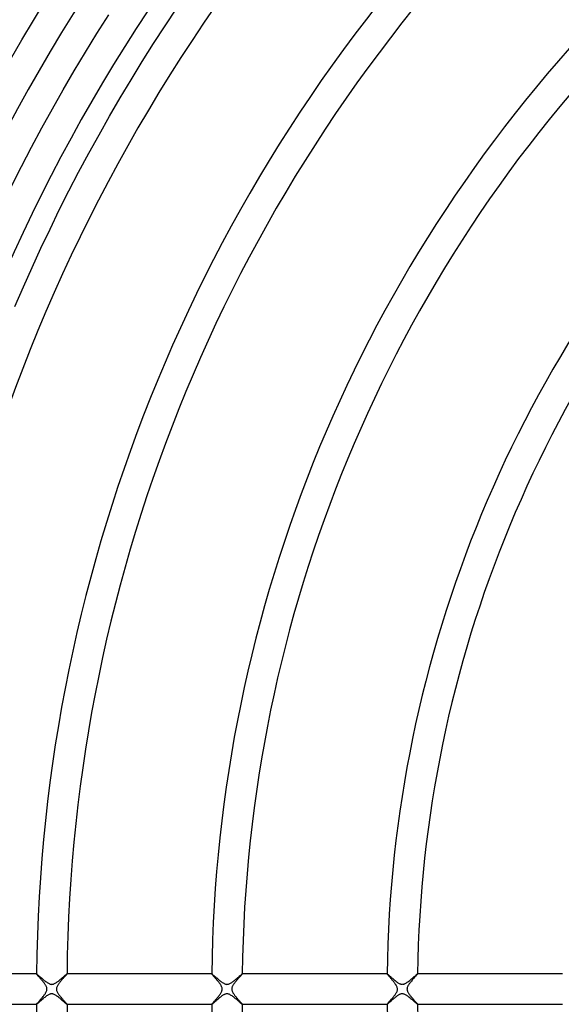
# Model space of a CAD drawing. Header units: millimetres. Extents: x -430 to 430, y -430 to 430.
# Tile 26 of 116: x -211 to -140, y -2 to 127. Entities that reach past the tile are written whole.
import ezdxf

# ---------------------------------------------------------------- set-up
doc = ezdxf.new("R2010")
doc.units = ezdxf.units.MM
doc.layers.add('HIDDEN', color=7, linetype='Continuous')
doc.layers.add('THICK', color=7, linetype='Continuous')

msp = doc.modelspace()

# ---------------------------------------------------------------- linework, layer by layer
at = {"layer": 'HIDDEN'}
for p, q in [((-208.99, 2), (-208.99, 2)), ((-208.99, 2), (-208.98, 2)), ((-208.99, 2), (-208.99, 2)), ((-208.99, 2), (-208.99, 2)), ((-208.99, 2), (-208.99, 2)), ((-208.99, 2), (-208.99, 2)), ((-208.99, 2), (-208.99, 2)), ((-208.99, 2), (-208.99, 2)), ((-208.98, 2), (-208.96, 1.98)), ((-208.96, 1.98), (-208.93, 1.96)), ((-208.93, 1.96), (-208.89, 1.93)), ((-208.89, 1.93), (-208.84, 1.89)), ((-208.84, 1.89), (-208.79, 1.84)), ((-208.79, 1.84), (-208.73, 1.79)), ((-208.73, 1.79), (-208.67, 1.73)), ((-208.67, 1.73), (-208.59, 1.67)), ((-208.59, 1.67), (-208.52, 1.6)), ((-208.52, 1.6), (-208.44, 1.53)), ((-208.44, 1.53), (-208.35, 1.46)), ((-208.35, 1.46), (-208.26, 1.38)), ((-208.26, 1.38), (-208.17, 1.3)), ((-208.17, 1.3), (-208.08, 1.22)), ((-205.84, 1.29), (-205.75, 1.36)), ((-205.75, 1.36), (-205.66, 1.44)), ((-205.66, 1.44), (-205.58, 1.51)), ((-205.58, 1.51), (-205.49, 1.58)), ((-205.49, 1.58), (-205.41, 1.65)), ((-205.41, 1.65), (-205.34, 1.72)), ((-205.34, 1.72), (-205.27, 1.78)), ((-205.27, 1.78), (-205.21, 1.83)), ((-205.21, 1.83), (-205.15, 1.88)), ((-205.15, 1.88), (-205.1, 1.92)), ((-205.1, 1.92), (-205.06, 1.96)), ((-205.06, 1.96), (-205.03, 1.98)), ((-205.03, 1.98), (-205.01, 1.99)), ((-205.01, 1.99), (-204.99, 2)), ((-204.99, 2), (-204.99, 2)), ((-204.99, 2), (-204.99, 2)), ((-204.99, 2), (-204.99, 2)), ((-204.99, 2), (-204.99, 2)), ((-204.99, 2), (-204.99, 2)), ((-204.99, 2), (-204.99, 2)), ((-204.99, 2), (-204.99, 2)), ((-185.99, 2), (-185.99, 2)), ((-185.99, 2), (-185.99, 2)), ((-185.99, 2), (-185.99, 2)), ((-185.99, 2), (-185.99, 2)), ((-185.99, 2), (-185.99, 2)), ((-185.99, 2), (-185.99, 2)), ((-185.99, 2), (-185.99, 2)), ((-185.99, 2), (-185.98, 2)), ((-185.98, 2), (-185.95, 1.98)), ((-185.95, 1.98), (-185.93, 1.96)), ((-185.93, 1.96), (-185.89, 1.93)), ((-185.89, 1.93), (-185.84, 1.89)), ((-185.84, 1.89), (-185.79, 1.84)), ((-185.79, 1.84), (-185.73, 1.79)), ((-185.73, 1.79), (-185.66, 1.73)), ((-185.66, 1.73), (-185.59, 1.67)), ((-185.59, 1.67), (-185.52, 1.6)), ((-185.52, 1.6), (-185.44, 1.53)), ((-185.44, 1.53), (-185.35, 1.46)), ((-185.35, 1.46), (-185.26, 1.38)), ((-185.26, 1.38), (-185.17, 1.3)), ((-185.17, 1.3), (-185.08, 1.22)), ((-182.84, 1.29), (-182.75, 1.36)), ((-182.75, 1.36), (-182.66, 1.44)), ((-182.66, 1.44), (-182.57, 1.51)), ((-182.57, 1.51), (-182.49, 1.58)), ((-182.49, 1.58), (-182.41, 1.65)), ((-182.41, 1.65), (-182.34, 1.72)), ((-182.34, 1.72), (-182.27, 1.78)), ((-182.27, 1.78), (-182.2, 1.83)), ((-182.2, 1.83), (-182.15, 1.88)), ((-182.15, 1.88), (-182.1, 1.92)), ((-182.1, 1.92), (-182.06, 1.96)), ((-182.06, 1.96), (-182.03, 1.98)), ((-182.03, 1.98), (-182, 1.99)), ((-182, 1.99), (-181.99, 2)), ((-181.99, 2), (-181.99, 2)), ((-181.99, 2), (-181.99, 2)), ((-181.99, 2), (-181.99, 2)), ((-181.99, 2), (-181.99, 2)), ((-181.99, 2), (-181.99, 2)), ((-181.99, 2), (-181.99, 2)), ((-181.99, 2), (-181.99, 2)), ((-162.99, 2), (-162.99, 2)), ((-162.99, 2), (-162.99, 2)), ((-162.99, 2), (-162.99, 2)), ((-162.99, 2), (-162.99, 2)), ((-162.99, 2), (-162.99, 2)), ((-162.99, 2), (-162.99, 2)), ((-162.99, 2), (-162.99, 2)), ((-162.99, 2), (-162.97, 2)), ((-162.97, 2), (-162.96, 1.98)), ((-162.96, 1.98), (-162.93, 1.96)), ((-162.93, 1.96), (-162.89, 1.93)), ((-162.89, 1.93), (-162.85, 1.9)), ((-162.85, 1.9), (-162.8, 1.86)), ((-162.8, 1.86), (-162.75, 1.81)), ((-162.75, 1.81), (-162.69, 1.75)), ((-162.69, 1.75), (-162.62, 1.69)), ((-162.62, 1.69), (-162.55, 1.63)), ((-162.55, 1.63), (-162.47, 1.56)), ((-162.47, 1.56), (-162.39, 1.49)), ((-162.39, 1.49), (-162.3, 1.42)), ((-162.3, 1.42), (-162.21, 1.34)), ((-162.21, 1.34), (-162.12, 1.26)), ((-159.87, 1.26), (-159.78, 1.33)), ((-159.78, 1.33), (-159.69, 1.41)), ((-159.69, 1.41), (-159.6, 1.49)), ((-159.6, 1.49), (-159.52, 1.56)), ((-159.52, 1.56), (-159.44, 1.63)), ((-159.44, 1.63), (-159.36, 1.7)), ((-159.36, 1.7), (-159.28, 1.76)), ((-159.28, 1.76), (-159.22, 1.82)), ((-159.22, 1.82), (-159.16, 1.87)), ((-159.16, 1.87), (-159.11, 1.92)), ((-159.11, 1.92), (-159.06, 1.95)), ((-159.06, 1.95), (-159.03, 1.98)), ((-159.03, 1.98), (-159, 1.99)), ((-159, 1.99), (-158.99, 2)), ((-158.99, 2), (-158.99, 2)), ((-158.99, 2), (-158.99, 2)), ((-158.99, 2), (-158.99, 2)), ((-158.99, 2), (-158.99, 2)), ((-158.99, 2), (-158.99, 2)), ((-158.99, 2), (-158.99, 2)), ((-158.99, 2), (-158.99, 2)), ((-208.08, 1.22), (-207.98, 1.14)), ((-207.98, 1.14), (-207.89, 1.07)), ((-207.89, 1.07), (-207.8, 1)), ((-207.8, 1), (-207.7, 0.93)), ((-207.7, 0.93), (-207.61, 0.86)), ((-207.61, 0.86), (-207.52, 0.81)), ((-207.52, 0.81), (-207.43, 0.76)), ((-207.43, 0.76), (-207.35, 0.71)), ((-207.35, 0.71), (-207.28, 0.68)), ((-207.28, 0.68), (-207.21, 0.66)), ((-207.21, 0.66), (-207.15, 0.64)), ((-207.15, 0.64), (-207.1, 0.63)), ((-207.1, 0.63), (-207.05, 0.63)), ((-207.05, 0.63), (-207, 0.62)), ((-207, 0.62), (-206.94, 0.63)), ((-206.94, 0.63), (-206.89, 0.63)), ((-206.89, 0.63), (-206.84, 0.64)), ((-206.84, 0.64), (-206.78, 0.66)), ((-206.78, 0.66), (-206.71, 0.68)), ((-206.71, 0.68), (-206.64, 0.72)), ((-206.64, 0.72), (-206.56, 0.76)), ((-206.56, 0.76), (-206.47, 0.81)), ((-206.47, 0.81), (-206.38, 0.87)), ((-206.38, 0.87), (-206.29, 0.93)), ((-206.29, 0.93), (-206.2, 0.99)), ((-206.2, 0.99), (-206.11, 1.06)), ((-206.11, 1.06), (-206.02, 1.14)), ((-206.02, 1.14), (-205.93, 1.21)), ((-205.93, 1.21), (-205.84, 1.29)), ((-185.08, 1.22), (-184.98, 1.14)), ((-184.98, 1.14), (-184.89, 1.07)), ((-184.89, 1.07), (-184.79, 1)), ((-184.79, 1), (-184.7, 0.93)), ((-184.7, 0.93), (-184.61, 0.86)), ((-184.61, 0.86), (-184.52, 0.81)), ((-184.52, 0.81), (-184.43, 0.76)), ((-184.43, 0.76), (-184.35, 0.71)), ((-184.35, 0.71), (-184.28, 0.68)), ((-184.28, 0.68), (-184.21, 0.66)), ((-184.21, 0.66), (-184.15, 0.64)), ((-184.15, 0.64), (-184.1, 0.63)), ((-184.1, 0.63), (-184.05, 0.63)), ((-184.05, 0.63), (-184, 0.62)), ((-184, 0.62), (-183.94, 0.63)), ((-183.94, 0.63), (-183.89, 0.63)), ((-183.89, 0.63), (-183.84, 0.64)), ((-183.84, 0.64), (-183.78, 0.66)), ((-183.78, 0.66), (-183.71, 0.68)), ((-183.71, 0.68), (-183.64, 0.72)), ((-183.64, 0.72), (-183.55, 0.76)), ((-183.55, 0.76), (-183.47, 0.81)), ((-183.47, 0.81), (-183.38, 0.87)), ((-183.38, 0.87), (-183.29, 0.93)), ((-183.29, 0.93), (-183.2, 1)), ((-183.2, 1), (-183.11, 1.07)), ((-183.11, 1.07), (-183.02, 1.14)), ((-183.02, 1.14), (-182.93, 1.21)), ((-182.93, 1.21), (-182.84, 1.29)), ((-162.12, 1.26), (-162.03, 1.18)), ((-162.03, 1.18), (-161.94, 1.11)), ((-161.94, 1.11), (-161.84, 1.03)), ((-161.84, 1.03), (-161.75, 0.96)), ((-161.75, 0.96), (-161.66, 0.9)), ((-161.66, 0.9), (-161.57, 0.84)), ((-161.57, 0.84), (-161.48, 0.78)), ((-161.48, 0.78), (-161.4, 0.74)), ((-161.4, 0.74), (-161.32, 0.7)), ((-161.32, 0.7), (-161.25, 0.67)), ((-161.25, 0.67), (-161.18, 0.65)), ((-161.18, 0.65), (-161.13, 0.64)), ((-161.13, 0.64), (-161.07, 0.63)), ((-161.07, 0.63), (-161.02, 0.62)), ((-161.02, 0.62), (-160.97, 0.63)), ((-160.97, 0.63), (-160.91, 0.63)), ((-160.91, 0.63), (-160.86, 0.64)), ((-160.86, 0.64), (-160.81, 0.65)), ((-160.81, 0.65), (-160.75, 0.67)), ((-160.75, 0.67), (-160.68, 0.7)), ((-160.68, 0.7), (-160.6, 0.74)), ((-160.6, 0.74), (-160.51, 0.78)), ((-160.51, 0.78), (-160.43, 0.84)), ((-160.43, 0.84), (-160.34, 0.9)), ((-160.34, 0.9), (-160.25, 0.96)), ((-160.25, 0.96), (-160.15, 1.03)), ((-160.15, 1.03), (-160.06, 1.1)), ((-160.06, 1.1), (-159.97, 1.18)), ((-159.97, 1.18), (-159.87, 1.26)), ((-208.1, -1.24), (-208.18, -1.31)), ((-208.01, -1.17), (-208.1, -1.24)), ((-207.92, -1.09), (-208.01, -1.17)), ((-207.83, -1.03), (-207.92, -1.09)), ((-207.75, -0.96), (-207.83, -1.03)), ((-207.66, -0.9), (-207.75, -0.96)), ((-207.57, -0.84), (-207.66, -0.9)), ((-207.49, -0.79), (-207.57, -0.84)), ((-207.41, -0.74), (-207.49, -0.79)), ((-207.33, -0.7), (-207.41, -0.74)), ((-207.26, -0.67), (-207.33, -0.7)), ((-207.19, -0.65), (-207.26, -0.67)), ((-207.14, -0.64), (-207.19, -0.65)), ((-207.08, -0.63), (-207.14, -0.64)), ((-207.03, -0.63), (-207.08, -0.63)), ((-206.98, -0.62), (-207.03, -0.63)), ((-206.92, -0.63), (-206.98, -0.62)), ((-206.87, -0.64), (-206.92, -0.63)), ((-206.81, -0.65), (-206.87, -0.64)), ((-206.75, -0.67), (-206.81, -0.65)), ((-206.68, -0.7), (-206.75, -0.67)), ((-206.59, -0.74), (-206.68, -0.7)), ((-206.51, -0.79), (-206.59, -0.74)), ((-206.41, -0.85), (-206.51, -0.79)), ((-206.32, -0.91), (-206.41, -0.85)), ((-206.22, -0.98), (-206.32, -0.91)), ((-206.12, -1.05), (-206.22, -0.98)), ((-206.03, -1.13), (-206.12, -1.05)), ((-205.93, -1.21), (-206.03, -1.13)), ((-205.83, -1.29), (-205.93, -1.21)), ((-205.74, -1.37), (-205.83, -1.29)), ((-185.15, -1.29), (-185.22, -1.35)), ((-185.08, -1.23), (-185.15, -1.29)), ((-185.01, -1.17), (-185.08, -1.23)), ((-184.94, -1.11), (-185.01, -1.17)), ((-184.87, -1.06), (-184.94, -1.11)), ((-184.8, -1), (-184.87, -1.06)), ((-184.73, -0.95), (-184.8, -1)), ((-184.66, -0.9), (-184.73, -0.95)), ((-184.6, -0.86), (-184.66, -0.9)), ((-184.53, -0.81), (-184.6, -0.86)), ((-184.47, -0.77), (-184.53, -0.81)), ((-184.4, -0.74), (-184.47, -0.77)), ((-184.33, -0.7), (-184.4, -0.74)), ((-184.26, -0.67), (-184.33, -0.7)), ((-184.18, -0.65), (-184.26, -0.67)), ((-184.11, -0.63), (-184.18, -0.65)), ((-184.03, -0.63), (-184.11, -0.63)), ((-183.96, -0.63), (-184.03, -0.63)), ((-183.88, -0.64), (-183.96, -0.63)), ((-183.79, -0.66), (-183.88, -0.64)), ((-183.71, -0.69), (-183.79, -0.66)), ((-183.61, -0.73), (-183.71, -0.69)), ((-183.52, -0.78), (-183.61, -0.73)), ((-183.43, -0.84), (-183.52, -0.78)), ((-183.34, -0.9), (-183.43, -0.84)), ((-183.24, -0.96), (-183.34, -0.9)), ((-183.15, -1.03), (-183.24, -0.96)), ((-183.06, -1.11), (-183.15, -1.03)), ((-182.96, -1.18), (-183.06, -1.11)), ((-182.87, -1.26), (-182.96, -1.18)), ((-182.77, -1.34), (-182.87, -1.26)), ((-162.1, -1.24), (-162.17, -1.3)), ((-162.02, -1.18), (-162.1, -1.24)), ((-161.95, -1.12), (-162.02, -1.18)), ((-161.88, -1.06), (-161.95, -1.12)), ((-161.8, -1), (-161.88, -1.06)), ((-161.73, -0.95), (-161.8, -1)), ((-161.66, -0.9), (-161.73, -0.95)), ((-161.59, -0.85), (-161.66, -0.9)), ((-161.52, -0.81), (-161.59, -0.85)), ((-161.45, -0.76), (-161.52, -0.81)), ((-161.38, -0.73), (-161.45, -0.76)), ((-161.3, -0.69), (-161.38, -0.73)), ((-161.23, -0.66), (-161.3, -0.69)), ((-161.15, -0.64), (-161.23, -0.66)), ((-161.08, -0.63), (-161.15, -0.64)), ((-161.01, -0.62), (-161.08, -0.63)), ((-160.94, -0.63), (-161.01, -0.62)), ((-160.87, -0.64), (-160.94, -0.63)), ((-160.8, -0.65), (-160.87, -0.64)), ((-160.73, -0.68), (-160.8, -0.65)), ((-160.65, -0.71), (-160.73, -0.68)), ((-160.57, -0.75), (-160.65, -0.71)), ((-160.5, -0.79), (-160.57, -0.75)), ((-160.42, -0.84), (-160.5, -0.79)), ((-160.34, -0.89), (-160.42, -0.84)), ((-160.27, -0.94), (-160.34, -0.89)), ((-160.19, -1), (-160.27, -0.94)), ((-160.12, -1.06), (-160.19, -1)), ((-160.04, -1.12), (-160.12, -1.06)), ((-159.97, -1.18), (-160.04, -1.12)), ((-159.89, -1.24), (-159.97, -1.18)), ((-159.81, -1.31), (-159.89, -1.24)), ((-208.98, -2), (-208.99, -2)), ((-208.99, -2), (-208.99, -2)), ((-208.99, -2), (-208.99, -2)), ((-208.99, -2), (-208.99, -2)), ((-208.99, -2), (-208.99, -2)), ((-208.99, -2), (-208.99, -2)), ((-208.99, -2), (-208.99, -2)), ((-208.99, -2), (-208.99, -2)), ((-208.96, -1.98), (-208.98, -2)), ((-208.93, -1.96), (-208.96, -1.98)), ((-208.89, -1.93), (-208.93, -1.96)), ((-208.84, -1.89), (-208.89, -1.93)), ((-208.79, -1.84), (-208.84, -1.89)), ((-208.73, -1.79), (-208.79, -1.84)), ((-208.66, -1.73), (-208.73, -1.79)), ((-208.59, -1.67), (-208.66, -1.73)), ((-208.51, -1.6), (-208.59, -1.67)), ((-208.44, -1.53), (-208.51, -1.6)), ((-208.35, -1.46), (-208.44, -1.53)), ((-208.27, -1.39), (-208.35, -1.46)), ((-208.18, -1.31), (-208.27, -1.39)), ((-205.65, -1.45), (-205.74, -1.37)), ((-205.56, -1.53), (-205.65, -1.45)), ((-205.48, -1.6), (-205.56, -1.53)), ((-205.4, -1.67), (-205.48, -1.6)), ((-205.32, -1.73), (-205.4, -1.67)), ((-205.26, -1.79), (-205.32, -1.73)), ((-205.2, -1.84), (-205.26, -1.79)), ((-205.14, -1.89), (-205.2, -1.84)), ((-205.09, -1.93), (-205.14, -1.89)), ((-205.06, -1.96), (-205.09, -1.93)), ((-205.03, -1.98), (-205.06, -1.96)), ((-205, -2), (-205.03, -1.98)), ((-204.99, -2), (-205, -2)), ((-204.99, -2), (-204.99, -2)), ((-204.99, -2), (-204.99, -2)), ((-204.99, -2), (-204.99, -2)), ((-204.99, -2), (-204.99, -2)), ((-204.99, -2), (-204.99, -2)), ((-204.99, -2), (-204.99, -2)), ((-204.99, -2), (-204.99, -2)), ((-185.99, -2), (-185.99, -2)), ((-185.99, -2), (-185.99, -2)), ((-185.99, -2), (-185.99, -2)), ((-185.99, -2), (-185.99, -2)), ((-185.99, -2), (-185.99, -2)), ((-185.99, -2), (-185.99, -2)), ((-185.99, -2), (-185.99, -2)), ((-185.98, -2), (-185.99, -2)), ((-185.97, -1.99), (-185.98, -2)), ((-185.95, -1.98), (-185.97, -1.99)), ((-185.92, -1.96), (-185.95, -1.98)), ((-185.9, -1.94), (-185.92, -1.96)), ((-185.86, -1.91), (-185.9, -1.94)), ((-185.83, -1.88), (-185.86, -1.91)), ((-185.79, -1.84), (-185.83, -1.88)), ((-185.74, -1.8), (-185.79, -1.84)), ((-185.7, -1.76), (-185.74, -1.8)), ((-185.65, -1.72), (-185.7, -1.76)), ((-185.59, -1.67), (-185.65, -1.72)), ((-185.54, -1.62), (-185.59, -1.67)), ((-185.48, -1.57), (-185.54, -1.62)), ((-185.42, -1.51), (-185.48, -1.57)), ((-185.35, -1.46), (-185.42, -1.51)), ((-185.29, -1.4), (-185.35, -1.46)), ((-185.22, -1.35), (-185.29, -1.4)), ((-182.68, -1.42), (-182.77, -1.34)), ((-182.59, -1.5), (-182.68, -1.42)), ((-182.5, -1.57), (-182.59, -1.5)), ((-182.42, -1.64), (-182.5, -1.57)), ((-182.34, -1.71), (-182.42, -1.64)), ((-182.27, -1.77), (-182.34, -1.71)), ((-182.21, -1.83), (-182.27, -1.77)), ((-182.15, -1.88), (-182.21, -1.83)), ((-182.1, -1.92), (-182.15, -1.88)), ((-182.06, -1.96), (-182.1, -1.92)), ((-182.03, -1.98), (-182.06, -1.96)), ((-182, -1.99), (-182.03, -1.98)), ((-181.99, -2), (-182, -1.99)), ((-181.99, -2), (-181.99, -2)), ((-181.99, -2), (-181.99, -2)), ((-181.99, -2), (-181.99, -2)), ((-181.99, -2), (-181.99, -2)), ((-181.99, -2), (-181.99, -2)), ((-181.99, -2), (-181.99, -2)), ((-181.99, -2), (-181.99, -2)), ((-162.99, -2), (-162.99, -2)), ((-162.99, -2), (-162.99, -2)), ((-162.99, -2), (-162.99, -2)), ((-162.99, -2), (-162.99, -2)), ((-162.99, -2), (-162.99, -2)), ((-162.99, -2), (-162.99, -2)), ((-162.99, -2), (-162.99, -2)), ((-162.98, -2), (-162.99, -2)), ((-162.96, -1.99), (-162.98, -2)), ((-162.94, -1.97), (-162.96, -1.99)), ((-162.91, -1.95), (-162.94, -1.97)), ((-162.88, -1.92), (-162.91, -1.95)), ((-162.84, -1.89), (-162.88, -1.92)), ((-162.79, -1.85), (-162.84, -1.89)), ((-162.75, -1.81), (-162.79, -1.85)), ((-162.7, -1.76), (-162.75, -1.81)), ((-162.64, -1.71), (-162.7, -1.76)), ((-162.58, -1.66), (-162.64, -1.71)), ((-162.52, -1.61), (-162.58, -1.66)), ((-162.45, -1.55), (-162.52, -1.61)), ((-162.39, -1.49), (-162.45, -1.55)), ((-162.32, -1.43), (-162.39, -1.49)), ((-162.25, -1.37), (-162.32, -1.43)), ((-162.17, -1.3), (-162.25, -1.37)), ((-159.74, -1.37), (-159.81, -1.31)), ((-159.67, -1.43), (-159.74, -1.37)), ((-159.59, -1.5), (-159.67, -1.43)), ((-159.52, -1.56), (-159.59, -1.5)), ((-159.45, -1.61), (-159.52, -1.56)), ((-159.39, -1.67), (-159.45, -1.61)), ((-159.33, -1.72), (-159.39, -1.67)), ((-159.27, -1.77), (-159.33, -1.72)), ((-159.22, -1.82), (-159.27, -1.77)), ((-159.17, -1.86), (-159.22, -1.82)), ((-159.13, -1.89), (-159.17, -1.86)), ((-159.09, -1.93), (-159.13, -1.89)), ((-159.06, -1.95), (-159.09, -1.93)), ((-159.03, -1.97), (-159.06, -1.95)), ((-159.01, -1.99), (-159.03, -1.97)), ((-159, -2), (-159.01, -1.99)), ((-158.99, -2), (-159, -2)), ((-158.99, -2), (-158.99, -2)), ((-158.99, -2), (-158.99, -2)), ((-158.99, -2), (-158.99, -2)), ((-158.99, -2), (-158.99, -2)), ((-158.99, -2), (-158.99, -2)), ((-158.99, -2), (-158.99, -2)), ((-158.99, -2), (-158.99, -2))]:
    msp.add_line(p, q, dxfattribs=at)
at = {"layer": 'THICK'}
for p, q in [((-209.4, 127.19), (-207.84, 129.72)), ((-192.11, 126.47), (-190.56, 128.79)), ((-210.93, 124.64), (-209.4, 127.19)), ((-201.06, 125.48), (-199.52, 127.91)), ((-202.56, 123.03), (-201.06, 125.48)), ((-193.63, 124.13), (-192.11, 126.47)), ((-212.42, 122.07), (-210.93, 124.64)), ((-195.12, 121.78), (-193.63, 124.13)), ((-204.04, 120.57), (-202.56, 123.03)), ((-196.58, 119.4), (-195.12, 121.78)), ((-205.49, 118.08), (-204.04, 120.57)), ((-198.01, 117.01), (-196.58, 119.4)), ((-206.9, 115.58), (-205.49, 118.08)), ((-199.42, 114.6), (-198.01, 117.01)), ((-208.29, 113.07), (-206.9, 115.58)), ((-200.79, 112.17), (-199.42, 114.6)), ((-209.65, 110.53), (-208.29, 113.07)), ((-202.14, 109.73), (-200.79, 112.17)), ((-210.97, 107.98), (-209.65, 110.53)), ((-203.46, 107.27), (-202.14, 109.73)), ((-212.27, 105.41), (-210.97, 107.98)), ((-204.74, 104.79), (-203.46, 107.27)), ((-206, 102.3), (-204.74, 104.79)), ((-207.22, 99.79), (-206, 102.3)), ((-208.42, 97.27), (-207.22, 99.79)), ((-209.58, 94.74), (-208.42, 97.27)), ((-210.72, 92.19), (-209.58, 94.74)), ((-211.82, 89.63), (-210.72, 92.19)), ((-208.99, 2), (-225.99, 2)), ((-208.99, 1.99), (-208.99, 2)), ((-208.98, 1.98), (-208.99, 1.99)), ((-208.97, 1.96), (-208.98, 1.98)), ((-208.95, 1.93), (-208.97, 1.96)), ((-208.93, 1.91), (-208.95, 1.93)), ((-208.9, 1.87), (-208.93, 1.91)), ((-208.87, 1.84), (-208.9, 1.87)), ((-208.83, 1.8), (-208.87, 1.84)), ((-208.8, 1.75), (-208.83, 1.8)), ((-208.75, 1.7), (-208.8, 1.75)), ((-208.71, 1.65), (-208.75, 1.7)), ((-208.66, 1.6), (-208.71, 1.65)), ((-208.61, 1.54), (-208.66, 1.6)), ((-208.56, 1.48), (-208.61, 1.54)), ((-208.51, 1.42), (-208.56, 1.48)), ((-208.45, 1.36), (-208.51, 1.42)), ((-208.4, 1.29), (-208.45, 1.36)), ((-205.56, 1.34), (-205.61, 1.27)), ((-205.5, 1.4), (-205.56, 1.34)), ((-205.44, 1.47), (-205.5, 1.4)), ((-205.39, 1.53), (-205.44, 1.47)), ((-205.33, 1.59), (-205.39, 1.53)), ((-205.28, 1.64), (-205.33, 1.59)), ((-205.24, 1.7), (-205.28, 1.64)), ((-205.19, 1.75), (-205.24, 1.7)), ((-205.15, 1.79), (-205.19, 1.75)), ((-205.12, 1.83), (-205.15, 1.79)), ((-205.08, 1.87), (-205.12, 1.83)), ((-205.06, 1.91), (-205.08, 1.87)), ((-205.03, 1.93), (-205.06, 1.91)), ((-205.01, 1.96), (-205.03, 1.93)), ((-205, 1.98), (-205.01, 1.96)), ((-204.99, 1.99), (-205, 1.98)), ((-185.99, 2), (-204.99, 2)), ((-204.99, 2), (-204.99, 1.99)), ((-185.99, 1.99), (-185.99, 2)), ((-185.98, 1.97), (-185.99, 1.99)), ((-185.96, 1.95), (-185.98, 1.97)), ((-185.94, 1.92), (-185.96, 1.95)), ((-185.91, 1.89), (-185.94, 1.92)), ((-185.88, 1.85), (-185.91, 1.89)), ((-185.85, 1.81), (-185.88, 1.85)), ((-185.81, 1.76), (-185.85, 1.81)), ((-185.76, 1.71), (-185.81, 1.76)), ((-185.71, 1.66), (-185.76, 1.71)), ((-185.66, 1.6), (-185.71, 1.66)), ((-185.61, 1.54), (-185.66, 1.6)), ((-185.55, 1.47), (-185.61, 1.54)), ((-185.49, 1.41), (-185.55, 1.47)), ((-185.43, 1.34), (-185.49, 1.41)), ((-185.37, 1.26), (-185.43, 1.34)), ((-182.57, 1.32), (-182.63, 1.25)), ((-182.51, 1.39), (-182.57, 1.32)), ((-182.45, 1.46), (-182.51, 1.39)), ((-182.4, 1.52), (-182.45, 1.46)), ((-182.34, 1.58), (-182.4, 1.52)), ((-182.29, 1.64), (-182.34, 1.58)), ((-182.24, 1.69), (-182.29, 1.64)), ((-182.2, 1.74), (-182.24, 1.69)), ((-182.16, 1.79), (-182.2, 1.74)), ((-182.12, 1.83), (-182.16, 1.79)), ((-182.09, 1.87), (-182.12, 1.83)), ((-182.06, 1.9), (-182.09, 1.87)), ((-182.03, 1.93), (-182.06, 1.9)), ((-182.01, 1.96), (-182.03, 1.93)), ((-182, 1.98), (-182.01, 1.96)), ((-181.99, 1.99), (-182, 1.98)), ((-162.99, 2), (-181.99, 2)), ((-181.99, 2), (-181.99, 1.99)), ((-162.98, 1.99), (-162.99, 2)), ((-162.98, 1.98), (-162.98, 1.99)), ((-162.96, 1.96), (-162.98, 1.98)), ((-162.94, 1.93), (-162.96, 1.96)), ((-162.92, 1.9), (-162.94, 1.93)), ((-162.89, 1.87), (-162.92, 1.9)), ((-162.86, 1.83), (-162.89, 1.87)), ((-162.82, 1.78), (-162.86, 1.83)), ((-162.78, 1.74), (-162.82, 1.78)), ((-162.74, 1.69), (-162.78, 1.74)), ((-162.69, 1.63), (-162.74, 1.69)), ((-162.64, 1.58), (-162.69, 1.63)), ((-162.59, 1.52), (-162.64, 1.58)), ((-162.54, 1.46), (-162.59, 1.52)), ((-162.48, 1.4), (-162.54, 1.46)), ((-162.43, 1.33), (-162.48, 1.4)), ((-162.37, 1.26), (-162.43, 1.33)), ((-159.56, 1.33), (-159.64, 1.24)), ((-159.49, 1.41), (-159.56, 1.33)), ((-159.42, 1.49), (-159.49, 1.41)), ((-159.35, 1.57), (-159.42, 1.49)), ((-159.29, 1.64), (-159.35, 1.57)), ((-159.23, 1.7), (-159.29, 1.64)), ((-159.18, 1.76), (-159.23, 1.7)), ((-159.13, 1.82), (-159.18, 1.76)), ((-159.09, 1.87), (-159.13, 1.82)), ((-159.05, 1.91), (-159.09, 1.87)), ((-159.02, 1.94), (-159.05, 1.91)), ((-159, 1.97), (-159.02, 1.94)), ((-158.99, 1.99), (-159, 1.97)), ((-139.99, 2), (-158.99, 2)), ((-158.99, 2), (-158.99, 1.99)), ((-208.34, 1.23), (-208.4, 1.29)), ((-208.28, 1.16), (-208.34, 1.23)), ((-208.22, 1.09), (-208.28, 1.16)), ((-208.17, 1.01), (-208.22, 1.09)), ((-208.11, 0.94), (-208.17, 1.01)), ((-208.05, 0.87), (-208.11, 0.94)), ((-207.99, 0.8), (-208.05, 0.87)), ((-207.94, 0.73), (-207.99, 0.8)), ((-207.89, 0.66), (-207.94, 0.73)), ((-207.85, 0.59), (-207.89, 0.66)), ((-207.8, 0.52), (-207.85, 0.59)), ((-207.76, 0.45), (-207.8, 0.52)), ((-207.72, 0.37), (-207.76, 0.45)), ((-207.68, 0.29), (-207.72, 0.37)), ((-207.65, 0.19), (-207.68, 0.29)), ((-207.63, 0.1), (-207.65, 0.19)), ((-207.62, 0), (-207.63, 0.1)), ((-207.63, -0.09), (-207.62, 0)), ((-206.37, 0.09), (-206.38, 0)), ((-206.38, 0), (-206.37, -0.1)), ((-206.35, 0.18), (-206.37, 0.09)), ((-206.32, 0.27), (-206.35, 0.18)), ((-206.29, 0.35), (-206.32, 0.27)), ((-206.25, 0.43), (-206.29, 0.35)), ((-206.21, 0.5), (-206.25, 0.43)), ((-206.17, 0.56), (-206.21, 0.5)), ((-206.12, 0.63), (-206.17, 0.56)), ((-206.08, 0.7), (-206.12, 0.63)), ((-206.02, 0.77), (-206.08, 0.7)), ((-205.97, 0.84), (-206.02, 0.77)), ((-205.91, 0.91), (-205.97, 0.84)), ((-205.86, 0.98), (-205.91, 0.91)), ((-205.8, 1.06), (-205.86, 0.98)), ((-205.74, 1.13), (-205.8, 1.06)), ((-205.68, 1.2), (-205.74, 1.13)), ((-205.61, 1.27), (-205.68, 1.2)), ((-185.31, 1.19), (-185.37, 1.26)), ((-185.25, 1.12), (-185.31, 1.19)), ((-185.19, 1.05), (-185.25, 1.12)), ((-185.13, 0.97), (-185.19, 1.05)), ((-185.07, 0.9), (-185.13, 0.97)), ((-185.02, 0.83), (-185.07, 0.9)), ((-184.96, 0.76), (-185.02, 0.83)), ((-184.91, 0.69), (-184.96, 0.76)), ((-184.87, 0.62), (-184.91, 0.69)), ((-184.82, 0.55), (-184.87, 0.62)), ((-184.78, 0.47), (-184.82, 0.55)), ((-184.74, 0.4), (-184.78, 0.47)), ((-184.7, 0.32), (-184.74, 0.4)), ((-184.67, 0.25), (-184.7, 0.32)), ((-184.65, 0.18), (-184.67, 0.25)), ((-184.64, 0.12), (-184.65, 0.18)), ((-184.63, 0.06), (-184.64, 0.12)), ((-184.62, 0), (-184.63, 0.06)), ((-184.63, -0.07), (-184.62, 0)), ((-183.37, 0.09), (-183.38, 0)), ((-183.38, 0), (-183.37, -0.07)), ((-183.35, 0.17), (-183.37, 0.09)), ((-183.33, 0.25), (-183.35, 0.17)), ((-183.3, 0.33), (-183.33, 0.25)), ((-183.26, 0.4), (-183.3, 0.33)), ((-183.22, 0.47), (-183.26, 0.4)), ((-183.18, 0.54), (-183.22, 0.47)), ((-183.14, 0.61), (-183.18, 0.54)), ((-183.09, 0.68), (-183.14, 0.61)), ((-183.04, 0.75), (-183.09, 0.68)), ((-182.99, 0.82), (-183.04, 0.75)), ((-182.93, 0.89), (-182.99, 0.82)), ((-182.87, 0.96), (-182.93, 0.89)), ((-182.81, 1.04), (-182.87, 0.96)), ((-182.75, 1.11), (-182.81, 1.04)), ((-182.69, 1.18), (-182.75, 1.11)), ((-182.63, 1.25), (-182.69, 1.18)), ((-162.31, 1.19), (-162.37, 1.26)), ((-162.25, 1.12), (-162.31, 1.19)), ((-162.19, 1.05), (-162.25, 1.12)), ((-162.14, 0.98), (-162.19, 1.05)), ((-162.08, 0.91), (-162.14, 0.98)), ((-162.02, 0.83), (-162.08, 0.91)), ((-161.97, 0.76), (-162.02, 0.83)), ((-161.92, 0.69), (-161.97, 0.76)), ((-161.87, 0.62), (-161.92, 0.69)), ((-161.82, 0.55), (-161.87, 0.62)), ((-161.78, 0.49), (-161.82, 0.55)), ((-161.74, 0.42), (-161.78, 0.49)), ((-161.71, 0.34), (-161.74, 0.42)), ((-161.67, 0.26), (-161.71, 0.34)), ((-161.65, 0.17), (-161.67, 0.26)), ((-161.63, 0.09), (-161.65, 0.17)), ((-161.62, 0), (-161.63, 0.09)), ((-160.37, 0.05), (-160.38, 0)), ((-160.36, 0.16), (-160.37, 0.11)), ((-160.37, 0.11), (-160.37, 0.05)), ((-160.34, 0.22), (-160.36, 0.16)), ((-160.32, 0.28), (-160.34, 0.22)), ((-160.29, 0.36), (-160.32, 0.28)), ((-160.25, 0.43), (-160.29, 0.36)), ((-160.2, 0.52), (-160.25, 0.43)), ((-160.14, 0.61), (-160.2, 0.52)), ((-160.08, 0.69), (-160.14, 0.61)), ((-160.01, 0.78), (-160.08, 0.69)), ((-159.94, 0.88), (-160.01, 0.78)), ((-159.87, 0.97), (-159.94, 0.88)), ((-159.79, 1.06), (-159.87, 0.97)), ((-159.72, 1.15), (-159.79, 1.06)), ((-159.64, 1.24), (-159.72, 1.15)), ((-208.44, -1.34), (-208.38, -1.27)), ((-208.38, -1.27), (-208.32, -1.2)), ((-208.32, -1.2), (-208.26, -1.13)), ((-208.26, -1.13), (-208.2, -1.05)), ((-208.2, -1.05), (-208.14, -0.98)), ((-208.14, -0.98), (-208.08, -0.91)), ((-208.08, -0.91), (-208.03, -0.84)), ((-208.03, -0.84), (-207.97, -0.77)), ((-207.97, -0.77), (-207.92, -0.7)), ((-207.92, -0.7), (-207.87, -0.63)), ((-207.87, -0.63), (-207.83, -0.56)), ((-207.83, -0.56), (-207.79, -0.49)), ((-207.79, -0.49), (-207.75, -0.43)), ((-207.75, -0.43), (-207.71, -0.35)), ((-207.71, -0.35), (-207.68, -0.27)), ((-207.68, -0.27), (-207.65, -0.18)), ((-207.65, -0.18), (-207.63, -0.09)), ((-206.37, -0.1), (-206.35, -0.19)), ((-206.35, -0.19), (-206.32, -0.29)), ((-206.32, -0.29), (-206.28, -0.37)), ((-206.28, -0.37), (-206.24, -0.45)), ((-206.24, -0.45), (-206.19, -0.52)), ((-206.19, -0.52), (-206.15, -0.59)), ((-206.15, -0.59), (-206.11, -0.66)), ((-206.11, -0.66), (-206.06, -0.73)), ((-206.06, -0.73), (-206, -0.8)), ((-206, -0.8), (-205.95, -0.87)), ((-205.95, -0.87), (-205.89, -0.94)), ((-205.89, -0.94), (-205.83, -1.01)), ((-205.83, -1.01), (-205.77, -1.08)), ((-205.77, -1.08), (-205.71, -1.15)), ((-205.71, -1.15), (-205.65, -1.22)), ((-205.65, -1.22), (-205.6, -1.29)), ((-205.6, -1.29), (-205.54, -1.36)), ((-185.41, -1.31), (-185.34, -1.23)), ((-185.34, -1.23), (-185.27, -1.14)), ((-185.27, -1.14), (-185.2, -1.06)), ((-185.2, -1.06), (-185.13, -0.97)), ((-185.13, -0.97), (-185.06, -0.88)), ((-185.06, -0.88), (-184.99, -0.79)), ((-184.99, -0.79), (-184.92, -0.7)), ((-184.92, -0.7), (-184.86, -0.61)), ((-184.86, -0.61), (-184.81, -0.53)), ((-184.81, -0.53), (-184.76, -0.44)), ((-184.76, -0.44), (-184.72, -0.36)), ((-184.72, -0.36), (-184.68, -0.28)), ((-184.68, -0.28), (-184.66, -0.2)), ((-184.66, -0.2), (-184.64, -0.13)), ((-184.64, -0.13), (-184.63, -0.07)), ((-183.37, -0.07), (-183.36, -0.15)), ((-183.36, -0.15), (-183.34, -0.22)), ((-183.34, -0.22), (-183.31, -0.29)), ((-183.31, -0.29), (-183.28, -0.36)), ((-183.28, -0.36), (-183.25, -0.43)), ((-183.25, -0.43), (-183.21, -0.5)), ((-183.21, -0.5), (-183.16, -0.57)), ((-183.16, -0.57), (-183.12, -0.64)), ((-183.12, -0.64), (-183.07, -0.71)), ((-183.07, -0.71), (-183.02, -0.78)), ((-183.02, -0.78), (-182.96, -0.85)), ((-182.96, -0.85), (-182.91, -0.92)), ((-182.91, -0.92), (-182.85, -0.99)), ((-182.85, -0.99), (-182.79, -1.06)), ((-182.79, -1.06), (-182.73, -1.13)), ((-182.73, -1.13), (-182.67, -1.2)), ((-182.67, -1.2), (-182.61, -1.28)), ((-182.61, -1.28), (-182.55, -1.35)), ((-162.44, -1.34), (-162.37, -1.26)), ((-162.37, -1.26), (-162.3, -1.18)), ((-162.3, -1.18), (-162.23, -1.1)), ((-162.23, -1.1), (-162.16, -1.01)), ((-162.16, -1.01), (-162.09, -0.92)), ((-162.09, -0.92), (-162.02, -0.83)), ((-162.02, -0.83), (-161.95, -0.74)), ((-161.95, -0.74), (-161.89, -0.65)), ((-161.89, -0.65), (-161.83, -0.56)), ((-161.83, -0.56), (-161.78, -0.48)), ((-161.78, -0.48), (-161.73, -0.39)), ((-161.73, -0.39), (-161.69, -0.3)), ((-161.69, -0.3), (-161.66, -0.22)), ((-161.66, -0.22), (-161.64, -0.15)), ((-161.64, -0.15), (-161.63, -0.07)), ((-161.63, -0.07), (-161.62, 0)), ((-160.38, 0), (-160.37, -0.06)), ((-160.37, -0.06), (-160.37, -0.11)), ((-160.37, -0.11), (-160.35, -0.18)), ((-160.35, -0.18), (-160.33, -0.24)), ((-160.33, -0.24), (-160.3, -0.31)), ((-160.3, -0.31), (-160.27, -0.39)), ((-160.27, -0.39), (-160.23, -0.47)), ((-160.23, -0.47), (-160.18, -0.55)), ((-160.18, -0.55), (-160.13, -0.63)), ((-160.13, -0.63), (-160.07, -0.71)), ((-160.07, -0.71), (-160.01, -0.79)), ((-160.01, -0.79), (-159.95, -0.87)), ((-159.95, -0.87), (-159.88, -0.95)), ((-159.88, -0.95), (-159.81, -1.04)), ((-159.81, -1.04), (-159.74, -1.12)), ((-159.74, -1.12), (-159.67, -1.21)), ((-159.67, -1.21), (-159.59, -1.29)), ((-159.59, -1.29), (-159.52, -1.37)), ((-225.99, -2), (-208.99, -2)), ((-208.99, -1.99), (-208.98, -1.98)), ((-208.99, -2), (-208.99, -1.99)), ((-208.98, -1.98), (-208.97, -1.96)), ((-208.97, -1.96), (-208.95, -1.93)), ((-208.95, -1.93), (-208.93, -1.91)), ((-208.93, -1.91), (-208.9, -1.87)), ((-208.9, -1.87), (-208.87, -1.83)), ((-208.87, -1.83), (-208.83, -1.79)), ((-208.83, -1.79), (-208.79, -1.75)), ((-208.79, -1.75), (-208.75, -1.7)), ((-208.75, -1.7), (-208.7, -1.64)), ((-208.7, -1.64), (-208.65, -1.59)), ((-208.65, -1.59), (-208.6, -1.53)), ((-208.6, -1.53), (-208.55, -1.47)), ((-208.55, -1.47), (-208.49, -1.4)), ((-208.49, -1.4), (-208.44, -1.34)), ((-205.54, -1.36), (-205.48, -1.42)), ((-205.48, -1.42), (-205.43, -1.48)), ((-205.43, -1.48), (-205.38, -1.54)), ((-205.38, -1.54), (-205.33, -1.6)), ((-205.33, -1.6), (-205.28, -1.65)), ((-205.28, -1.65), (-205.23, -1.7)), ((-205.23, -1.7), (-205.19, -1.75)), ((-205.19, -1.75), (-205.15, -1.79)), ((-205.15, -1.79), (-205.12, -1.84)), ((-205.12, -1.84), (-205.08, -1.87)), ((-205.08, -1.87), (-205.06, -1.91)), ((-205.06, -1.91), (-205.03, -1.93)), ((-205.03, -1.93), (-205.01, -1.96)), ((-205.01, -1.96), (-205, -1.98)), ((-205, -1.98), (-204.99, -1.99)), ((-204.99, -1.99), (-204.99, -2)), ((-204.99, -2), (-185.99, -2)), ((-185.99, -1.99), (-185.97, -1.97)), ((-185.99, -2), (-185.99, -1.99)), ((-185.97, -1.97), (-185.96, -1.95)), ((-185.96, -1.95), (-185.93, -1.91)), ((-185.93, -1.91), (-185.9, -1.88)), ((-185.9, -1.88), (-185.86, -1.83)), ((-185.86, -1.83), (-185.82, -1.78)), ((-185.82, -1.78), (-185.77, -1.73)), ((-185.77, -1.73), (-185.72, -1.67)), ((-185.72, -1.67), (-185.67, -1.6)), ((-185.67, -1.6), (-185.61, -1.54)), ((-185.61, -1.54), (-185.54, -1.46)), ((-185.54, -1.46), (-185.48, -1.39)), ((-185.48, -1.39), (-185.41, -1.31)), ((-182.55, -1.35), (-182.49, -1.41)), ((-182.49, -1.41), (-182.43, -1.48)), ((-182.43, -1.48), (-182.37, -1.54)), ((-182.37, -1.54), (-182.32, -1.6)), ((-182.32, -1.6), (-182.27, -1.66)), ((-182.27, -1.66), (-182.22, -1.72)), ((-182.22, -1.72), (-182.17, -1.77)), ((-182.17, -1.77), (-182.13, -1.81)), ((-182.13, -1.81), (-182.1, -1.86)), ((-182.1, -1.86), (-182.07, -1.89)), ((-182.07, -1.89), (-182.04, -1.93)), ((-182.04, -1.93), (-182.02, -1.95)), ((-182.02, -1.95), (-182, -1.97)), ((-182, -1.97), (-181.99, -1.99)), ((-181.99, -1.99), (-181.99, -2)), ((-181.99, -2), (-162.99, -2)), ((-162.99, -2), (-162.98, -1.99)), ((-162.98, -1.99), (-162.97, -1.97)), ((-162.97, -1.97), (-162.96, -1.95)), ((-162.96, -1.95), (-162.94, -1.92)), ((-162.94, -1.92), (-162.91, -1.89)), ((-162.91, -1.89), (-162.87, -1.84)), ((-162.87, -1.84), (-162.83, -1.8)), ((-162.83, -1.8), (-162.79, -1.75)), ((-162.79, -1.75), (-162.74, -1.69)), ((-162.74, -1.69), (-162.69, -1.63)), ((-162.69, -1.63), (-162.63, -1.56)), ((-162.63, -1.56), (-162.57, -1.49)), ((-162.57, -1.49), (-162.51, -1.42)), ((-162.51, -1.42), (-162.44, -1.34)), ((-159.52, -1.37), (-159.45, -1.46)), ((-159.45, -1.46), (-159.38, -1.53)), ((-159.38, -1.53), (-159.32, -1.61)), ((-159.32, -1.61), (-159.26, -1.68)), ((-159.26, -1.68), (-159.2, -1.74)), ((-159.2, -1.74), (-159.15, -1.8)), ((-159.15, -1.8), (-159.1, -1.85)), ((-159.1, -1.85), (-159.06, -1.9)), ((-159.06, -1.9), (-159.03, -1.93)), ((-159.03, -1.93), (-159.01, -1.96)), ((-159.01, -1.96), (-158.99, -1.99)), ((-158.99, -1.99), (-158.99, -2)), ((-158.99, -2), (-139.99, -2))]:
    msp.add_line(p, q, dxfattribs=at)
for radius, start, end in [(289, 135.3965, 179.6035), (281, 135.4078, 179.5922), (273, 135.4198, 179.5803), (265, 135.4324, 179.5676), (257, 135.4459, 179.5541), (249, 135.4602, 179.5398), (241, 135.4748, 179.5252), (233, 135.4892, 179.5108), (226, 135.5064, 179.4936), (209, 135.5476, 179.4524), (205, 135.5583, 179.4417), (186, 135.6153, 179.3847), (182, 135.6289, 179.3711), (163, 135.7021, 179.2979), (159, 135.7198, 179.2802), (373, 180, 0), (365, 180, 0), (357, 180, 0), (349, 180, 0), (341, 180, 0), (333, 180, 0), (325, 180, 0), (317, 180, 0), (309, 180, 0), (301, 180, 0), (293, 180, 0), (285, 180, 0), (277, 180, 0), (269, 180, 0), (261, 180, 0), (253, 180, 0), (245, 180, 0), (237, 180, 0), (230, 180, 0), (289, 180.3965, 224.6035), (281, 180.4078, 224.5922), (273, 180.4197, 224.5802), (249, 180.4602, 224.5398), (241, 180.4748, 224.5252), (233, 180.4892, 224.5108), (226, 180.5064, 224.4936), (209, 180.5476, 224.4524), (205, 180.5583, 224.4417), (186, 180.6153, 224.3847), (182, 180.6289, 224.3711), (163, 180.7021, 224.2979), (159, 180.7198, 224.2802)]:
    msp.add_arc((0, 0), radius, start, end, dxfattribs=at)

doc.saveas('drawing.dxf')
